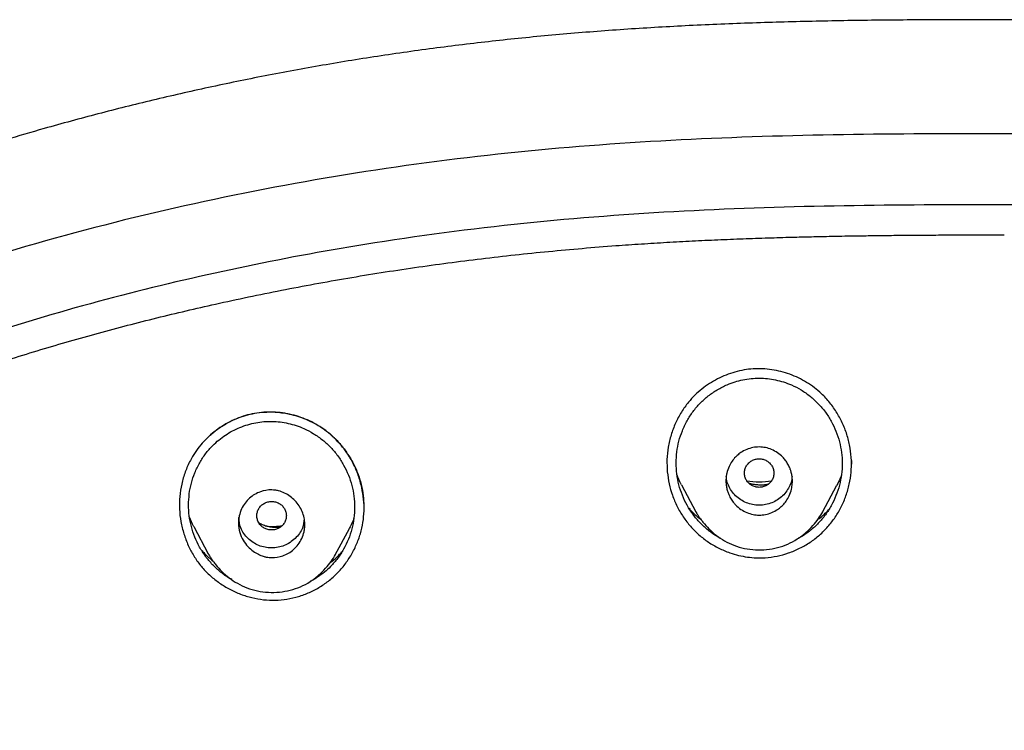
# Model space of a CAD drawing. Header units: millimetres. Extents: x 8 to 1937, y 12 to 2736.
# Tile 73 of 136: x 700 to 726, y 1897 to 1916. Entities that reach past the tile are written whole.
import ezdxf

# ---------------------------------------------------------------- set-up
doc = ezdxf.new("R2010")
doc.units = ezdxf.units.MM

msp = doc.modelspace()

# ---------------------------------------------------------------- linework, layer by layer
at = {"color": 7, "linetype": 'Continuous', "lineweight": 30}
for p, q in [((722.261, 1904.353), (722.258, 1904.256)), ((717.652, 1903.697), (718.041, 1902.968)), ((721.477, 1902.959), (721.862, 1903.683)), ((704.447, 1902.565), (704.84, 1901.828)), ((708.278, 1901.797), (708.66, 1902.514))]:
    msp.add_line(p, q, dxfattribs=at)
for centre, start, end in [((719.758, 1905.749), 260.1167, 279.901), ((706.554, 1904.543), 266.2497, 278.4914)]:
    msp.add_arc(centre, 1.975, start, end, dxfattribs=at)
for points, knots in [([(770, 1904.035), (769.953, 1904.082), (769.867, 1904.168), (769.75, 1904.282), (769.653, 1904.376), (769.567, 1904.459), (769.482, 1904.539), (769.354, 1904.66), (769.178, 1904.822), (768.934, 1905.041), (768.659, 1905.283), (768.348, 1905.547), (767.971, 1905.857), (767.52, 1906.214), (766.984, 1906.618), (766.401, 1907.038), (765.793, 1907.454), (765.164, 1907.864), (764.516, 1908.266), (763.826, 1908.673), (763.098, 1909.082), (762.353, 1909.479), (761.614, 1909.854), (760.903, 1910.197), (760.221, 1910.513), (759.568, 1910.803), (758.947, 1911.068), (758.362, 1911.309), (757.814, 1911.527), (757.307, 1911.722), (756.841, 1911.897), (756.416, 1912.052), (756.029, 1912.19), (755.599, 1912.34), (755.099, 1912.51), (754.498, 1912.707), (753.848, 1912.913), (753.149, 1913.125), (752.406, 1913.342), (751.619, 1913.561), (750.789, 1913.782), (749.91, 1914.004), (748.975, 1914.227), (747.985, 1914.449), (746.937, 1914.67), (745.837, 1914.884), (744.696, 1915.088), (743.529, 1915.278), (742.351, 1915.451), (740.948, 1915.634), (739.318, 1915.815), (737.459, 1915.978), (735.596, 1916.101), (733.728, 1916.189), (731.858, 1916.246), (729.984, 1916.278), (728.109, 1916.292), (726.287, 1916.293), (724.517, 1916.291), (722.8, 1916.278), (721.082, 1916.249), (719.365, 1916.199), (717.667, 1916.126), (715.995, 1916.025), (714.354, 1915.896), (712.733, 1915.736), (711.124, 1915.545), (709.526, 1915.321), (707.942, 1915.064), (706.382, 1914.777), (704.848, 1914.461), (703.339, 1914.118), (701.856, 1913.747), (700.527, 1913.385), (699.356, 1913.041), (698.348, 1912.726), (697.383, 1912.407), (696.46, 1912.084), (695.581, 1911.76), (694.83, 1911.469), (694.199, 1911.214), (693.679, 1910.997), (693.177, 1910.781), (692.695, 1910.568), (692.227, 1910.354), (691.76, 1910.135), (691.26, 1909.893), (690.715, 1909.62), (690.125, 1909.313), (689.508, 1908.978), (688.865, 1908.614), (688.199, 1908.218), (687.51, 1907.788), (686.802, 1907.322), (686.164, 1906.876), (685.611, 1906.471), (685.161, 1906.126), (684.747, 1905.796), (684.369, 1905.484), (684.061, 1905.219), (683.814, 1905.002), (683.622, 1904.828), (683.436, 1904.658), (683.243, 1904.476), (683.027, 1904.269), (682.874, 1904.117), (682.793, 1904.036)], [0, 0, 0, 0, 0.002176, 0.003954, 0.005337, 0.00658, 0.007851, 0.009151, 0.012326, 0.015658, 0.019829, 0.024252, 0.028962, 0.03572, 0.042994, 0.050783, 0.059085, 0.066931, 0.075186, 0.083851, 0.092924, 0.10227, 0.111246, 0.119772, 0.127847, 0.135605, 0.142896, 0.14972, 0.156077, 0.161967, 0.167296, 0.172176, 0.176605, 0.180584, 0.18688, 0.1937, 0.201044, 0.208912, 0.217303, 0.226054, 0.235312, 0.245074, 0.255341, 0.266339, 0.277864, 0.289915, 0.30249, 0.315284, 0.328087, 0.3409, 0.360938, 0.380995, 0.401072, 0.421169, 0.441288, 0.461424, 0.481585, 0.501766, 0.520198, 0.538651, 0.557127, 0.575629, 0.594045, 0.611937, 0.629638, 0.647146, 0.664459, 0.681924, 0.699188, 0.716252, 0.733115, 0.74977, 0.766225, 0.782479, 0.794285, 0.805669, 0.816626, 0.827157, 0.837262, 0.84694, 0.853218, 0.859303, 0.865194, 0.870891, 0.876396, 0.881851, 0.88761, 0.894402, 0.901591, 0.909179, 0.917164, 0.925547, 0.934329, 0.943511, 0.953081, 0.959651, 0.965808, 0.97155, 0.976874, 0.981785, 0.984778, 0.987593, 0.990231, 0.992987, 0.996243, 1, 1, 1, 1]), ([(775.421, 1810.937), (775.882, 1812.165), (776.801, 1814.61), (777.784, 1818.38), (778.559, 1822.161), (779.143, 1825.953), (779.629, 1830.139), (779.984, 1834.718), (780.194, 1839.683), (780.289, 1845.231), (780.279, 1851.36), (780.267, 1858.09), (780.164, 1864.839), (779.844, 1871.617), (779.3, 1877.273), (778.63, 1881.796), (777.965, 1885.193), (777.086, 1888.577), (775.93, 1891.922), (774.513, 1894.999), (772.835, 1897.762), (770.942, 1900.177), (768.732, 1902.323), (766.293, 1904.177), (763.711, 1905.775), (760.59, 1907.378), (756.904, 1908.899), (752.654, 1910.268), (748.338, 1911.351), (743.972, 1912.178), (739.571, 1912.746), (735.16, 1913.071), (730.767, 1913.198), (726.396, 1913.208), (722.026, 1913.196), (717.633, 1913.068), (713.222, 1912.746), (708.821, 1912.179), (704.455, 1911.351), (700.139, 1910.27), (695.89, 1908.899), (692.203, 1907.378), (689.082, 1905.776), (686.5, 1904.179), (684.061, 1902.323), (681.851, 1900.179), (679.957, 1897.763), (678.28, 1894.999), (676.862, 1891.922), (675.707, 1888.578), (674.828, 1885.194), (674.162, 1881.796), (673.492, 1877.273), (672.948, 1871.617), (672.629, 1864.839), (672.526, 1858.09), (672.514, 1851.36), (672.504, 1844.78), (672.627, 1838.327), (672.974, 1832.002), (673.552, 1826.543), (674.271, 1821.958), (675.041, 1818.245), (676.015, 1814.544), (676.918, 1812.143), (677.372, 1810.937)], [0, 0, 0, 0, 0.01422, 0.028301, 0.042283, 0.056188, 0.070046, 0.088148, 0.106186, 0.124159, 0.148558, 0.172923, 0.197399, 0.221993, 0.24671, 0.259145, 0.27167, 0.284302, 0.297067, 0.309991, 0.320883, 0.3319, 0.342924, 0.353811, 0.364567, 0.375221, 0.391058, 0.40678, 0.422432, 0.438055, 0.453668, 0.469227, 0.484683, 0.500001, 0.515318, 0.530774, 0.546334, 0.561944, 0.577571, 0.59322, 0.608942, 0.624779, 0.635434, 0.646191, 0.657076, 0.668103, 0.679114, 0.690014, 0.702933, 0.7157, 0.728331, 0.740856, 0.753291, 0.778008, 0.802602, 0.827078, 0.851444, 0.875842, 0.898728, 0.921719, 0.944802, 0.958463, 0.9722, 0.986034, 1, 1, 1, 1]), ([(774.029, 1811.059), (774.405, 1812.046), (775.156, 1814.02), (776.018, 1817.06), (776.732, 1820.13), (777.303, 1823.225), (777.763, 1826.333), (778.197, 1830.046), (778.546, 1834.365), (778.768, 1839.286), (778.869, 1844.431), (778.874, 1849.796), (778.859, 1855.385), (778.801, 1860.977), (778.629, 1866.574), (778.274, 1872.171), (777.771, 1876.823), (777.206, 1880.529), (776.678, 1883.295), (776.02, 1886.039), (775.205, 1888.748), (774.198, 1891.399), (773.069, 1893.752), (771.852, 1895.795), (770.603, 1897.542), (769.188, 1899.168), (767.444, 1900.816), (765.342, 1902.424), (762.891, 1903.956), (760.154, 1905.378), (757.141, 1906.675), (753.864, 1907.831), (750.525, 1908.797), (747.139, 1909.593), (743.434, 1910.284), (739.408, 1910.813), (735.073, 1911.14), (730.734, 1911.272), (726.397, 1911.286), (722.06, 1911.271), (717.719, 1911.138), (713.384, 1910.813), (709.358, 1910.284), (705.653, 1909.594), (702.268, 1908.798), (698.929, 1907.83), (695.653, 1906.674), (692.639, 1905.379), (689.902, 1903.956), (687.451, 1902.424), (685.35, 1900.815), (683.605, 1899.169), (682.192, 1897.542), (680.942, 1895.795), (679.726, 1893.751), (678.596, 1891.399), (677.589, 1888.748), (676.774, 1886.04), (676.116, 1883.295), (675.588, 1880.529), (675.023, 1876.824), (674.52, 1872.171), (674.165, 1866.575), (673.992, 1860.978), (673.935, 1855.385), (673.92, 1849.796), (673.925, 1844.506), (674.019, 1839.51), (674.223, 1834.813), (674.582, 1830.12), (675.062, 1826.021), (675.612, 1822.517), (676.175, 1819.603), (676.868, 1816.712), (677.697, 1813.849), (678.408, 1811.989), (678.764, 1811.059)], [0, 0, 0, 0, 0.011709, 0.0234, 0.035079, 0.046745, 0.058401, 0.070053, 0.08835, 0.106637, 0.124908, 0.145647, 0.166375, 0.187119, 0.207887, 0.228673, 0.249479, 0.259892, 0.270315, 0.28075, 0.291198, 0.301658, 0.31213, 0.319994, 0.327864, 0.335737, 0.343609, 0.354092, 0.364563, 0.37502, 0.38755, 0.400066, 0.41258, 0.425091, 0.437599, 0.45323, 0.468841, 0.484431, 0.499999, 0.515569, 0.531166, 0.546782, 0.562408, 0.574915, 0.587424, 0.599934, 0.612454, 0.624987, 0.635443, 0.645912, 0.656393, 0.664263, 0.672136, 0.680006, 0.687871, 0.698343, 0.708803, 0.71925, 0.729685, 0.740108, 0.750521, 0.771326, 0.792113, 0.81288, 0.833624, 0.854353, 0.875091, 0.892532, 0.909986, 0.927451, 0.944927, 0.955919, 0.966921, 0.977933, 0.988958, 1, 1, 1, 1]), ([(676.848, 1883.886), (676.956, 1884.335), (677.168, 1885.216), (677.534, 1886.516), (677.93, 1887.789), (678.37, 1889.048), (678.822, 1890.201), (679.277, 1891.251), (679.727, 1892.2), (680.212, 1893.136), (680.735, 1894.059), (681.3, 1894.966), (681.907, 1895.852), (682.551, 1896.711), (683.235, 1897.54), (683.953, 1898.334), (684.705, 1899.091), (685.488, 1899.81), (686.306, 1900.494), (687.155, 1901.149), (688.034, 1901.775), (688.941, 1902.373), (689.869, 1902.94), (690.815, 1903.478), (691.876, 1904.042), (693.057, 1904.622), (694.36, 1905.211), (695.743, 1905.786), (697.205, 1906.341), (698.746, 1906.874), (700.301, 1907.363), (701.867, 1907.812), (703.444, 1908.223), (705.095, 1908.611), (706.819, 1908.972), (708.617, 1909.302), (710.423, 1909.587), (712.237, 1909.827), (714.055, 1910.024), (715.5, 1910.147), (716.567, 1910.222), (717.256, 1910.264), (717.946, 1910.302), (718.635, 1910.334), (719.32, 1910.361), (719.989, 1910.384), (720.517, 1910.4), (720.909, 1910.41), (721.174, 1910.416), (721.447, 1910.422), (721.749, 1910.429), (722.098, 1910.435), (722.501, 1910.441), (722.942, 1910.447), (723.418, 1910.453), (723.927, 1910.457), (724.481, 1910.461), (725.08, 1910.464), (725.723, 1910.465), (726.167, 1910.465), (726.396, 1910.466)], [0, 0, 0, 0, 0.022956, 0.04505, 0.067124, 0.089186, 0.11124, 0.128569, 0.145916, 0.163303, 0.180727, 0.198414, 0.216065, 0.233705, 0.251335, 0.268972, 0.286313, 0.303697, 0.321112, 0.33848, 0.356141, 0.373799, 0.39146, 0.409126, 0.426793, 0.449923, 0.473067, 0.496231, 0.52256, 0.548893, 0.575208, 0.601474, 0.62775, 0.654033, 0.683473, 0.712913, 0.742353, 0.771793, 0.801234, 0.830677, 0.841782, 0.852888, 0.863995, 0.875103, 0.886211, 0.897082, 0.907391, 0.911747, 0.915995, 0.920169, 0.924941, 0.930565, 0.937042, 0.944373, 0.951844, 0.960034, 0.968944, 0.978575, 0.988926, 1, 1, 1, 1]), ([(722.256, 1904.355), (722.248, 1904.468), (722.232, 1904.693), (722.151, 1905.023), (722.032, 1905.342), (721.873, 1905.643), (721.679, 1905.921), (721.469, 1906.149), (721.255, 1906.33), (721.046, 1906.473), (720.824, 1906.594), (720.59, 1906.692), (720.349, 1906.767), (720.101, 1906.818), (719.85, 1906.842), (719.598, 1906.84), (719.347, 1906.81), (719.101, 1906.754), (718.861, 1906.672), (718.63, 1906.567), (718.41, 1906.44), (718.204, 1906.292), (718.014, 1906.124), (717.824, 1905.917), (717.645, 1905.665), (717.486, 1905.366), (717.367, 1905.049), (717.29, 1904.718), (717.251, 1904.381), (717.264, 1904.155), (717.27, 1904.043)], [0, 0, 0, 0, 0.041679, 0.083546, 0.125511, 0.167441, 0.209209, 0.250735, 0.281825, 0.31298, 0.344187, 0.375415, 0.406625, 0.437782, 0.468867, 0.499887, 0.530932, 0.562083, 0.593333, 0.624651, 0.655985, 0.687284, 0.718502, 0.749615, 0.791107, 0.832794, 0.874626, 0.916502, 0.958317, 1, 1, 1, 1]), ([(717.509, 1904.287), (717.513, 1904.387), (717.52, 1904.585), (717.579, 1904.878), (717.673, 1905.162), (717.801, 1905.433), (717.962, 1905.684), (718.155, 1905.91), (718.375, 1906.108), (718.621, 1906.277), (718.867, 1906.4), (719.101, 1906.487), (719.318, 1906.544), (719.538, 1906.577), (719.761, 1906.588), (719.984, 1906.576), (720.204, 1906.541), (720.421, 1906.484), (720.654, 1906.396), (720.898, 1906.271), (721.143, 1906.1), (721.362, 1905.898), (721.555, 1905.67), (721.716, 1905.419), (721.843, 1905.148), (721.937, 1904.863), (721.994, 1904.57), (722.013, 1904.274), (721.994, 1903.977), (721.938, 1903.684), (721.844, 1903.4), (721.716, 1903.129), (721.555, 1902.878), (721.364, 1902.651), (721.143, 1902.453), (720.958, 1902.319), (720.843, 1902.262), (720.817, 1902.25)], [0, 0, 0, 0, 0.031061, 0.061861, 0.092901, 0.12438, 0.155174, 0.185798, 0.216745, 0.247536, 0.278717, 0.302263, 0.325437, 0.348492, 0.371687, 0.394941, 0.418016, 0.441175, 0.464677, 0.495633, 0.526428, 0.557627, 0.588444, 0.619246, 0.650538, 0.681743, 0.712547, 0.74344, 0.774299, 0.805091, 0.836321, 0.867647, 0.89842, 0.929179, 0.960046, 0.990823, 1, 1, 1, 1]), ([(708.996, 1903.625), (708.968, 1903.736), (708.911, 1903.958), (708.772, 1904.272), (708.612, 1904.543), (708.439, 1904.77), (708.265, 1904.958), (708.073, 1905.127), (707.864, 1905.276), (707.642, 1905.402), (707.408, 1905.504), (707.165, 1905.583), (706.915, 1905.637), (706.662, 1905.665), (706.407, 1905.668), (706.153, 1905.644), (705.903, 1905.592), (705.66, 1905.513), (705.427, 1905.409), (705.206, 1905.283), (704.998, 1905.135), (704.807, 1904.966), (704.633, 1904.78), (704.48, 1904.576), (704.335, 1904.332), (704.209, 1904.046), (704.114, 1903.718), (704.061, 1903.38), (704.054, 1903.038), (704.087, 1902.697), (704.148, 1902.477), (704.178, 1902.367)], [0, 0, 0, 0, 0.041939, 0.083838, 0.125677, 0.157005, 0.188272, 0.219483, 0.250673, 0.281865, 0.313051, 0.344231, 0.375396, 0.406537, 0.43766, 0.468787, 0.499977, 0.531203, 0.562402, 0.593595, 0.624784, 0.655968, 0.687146, 0.718334, 0.749568, 0.791253, 0.83296, 0.874699, 0.916451, 0.958207, 1, 1, 1, 1]), ([(704.892, 1905.038), (704.964, 1905.1), (705.117, 1905.228), (705.38, 1905.389), (705.648, 1905.513), (705.91, 1905.597), (706.163, 1905.649), (706.434, 1905.673), (706.693, 1905.666), (706.933, 1905.635), (707.15, 1905.588), (707.373, 1905.519), (707.598, 1905.425), (707.824, 1905.304), (708.044, 1905.154), (708.255, 1904.972), (708.453, 1904.759), (708.632, 1904.516), (708.788, 1904.244), (708.918, 1903.945), (708.972, 1903.732), (709, 1903.623)], [0, 0, 0, 0, 0.054877, 0.114775, 0.176316, 0.223608, 0.271767, 0.322912, 0.378802, 0.418739, 0.460815, 0.505023, 0.551355, 0.599807, 0.650372, 0.70308, 0.758006, 0.81518, 0.87459, 0.936202, 1, 1, 1, 1]), ([(704.305, 1903.153), (704.309, 1903.251), (704.317, 1903.45), (704.376, 1903.741), (704.47, 1904.025), (704.6, 1904.294), (704.762, 1904.542), (704.94, 1904.746), (705.122, 1904.912), (705.3, 1905.044), (705.492, 1905.158), (705.695, 1905.252), (705.906, 1905.327), (706.123, 1905.379), (706.343, 1905.41), (706.565, 1905.417), (706.787, 1905.402), (707.005, 1905.364), (707.221, 1905.304), (707.453, 1905.213), (707.697, 1905.085), (707.941, 1904.914), (708.16, 1904.712), (708.351, 1904.484), (708.511, 1904.233), (708.639, 1903.962), (708.733, 1903.678), (708.79, 1903.386), (708.808, 1903.09), (708.79, 1902.794), (708.733, 1902.502), (708.638, 1902.219), (708.509, 1901.95), (708.347, 1901.7), (708.17, 1901.495), (707.989, 1901.328), (707.81, 1901.198), (707.68, 1901.115), (707.607, 1901.081), (707.601, 1901.079)], [0, 0, 0, 0, 0.030866, 0.061987, 0.092814, 0.124335, 0.155102, 0.18564, 0.208834, 0.231895, 0.25505, 0.278529, 0.301992, 0.325129, 0.34819, 0.371436, 0.394461, 0.417449, 0.440666, 0.464374, 0.495279, 0.526405, 0.557224, 0.588078, 0.618873, 0.6501, 0.681334, 0.712129, 0.742959, 0.773788, 0.804567, 0.835803, 0.867087, 0.897845, 0.928637, 0.951797, 0.974837, 0.998005, 1, 1, 1, 1]), ([(718.858, 1903.801), (718.859, 1903.838), (718.862, 1903.908), (718.886, 1904.04), (718.935, 1904.186), (719.018, 1904.333), (719.097, 1904.43), (719.162, 1904.492), (719.21, 1904.532), (719.292, 1904.591), (719.416, 1904.657), (719.586, 1904.709), (719.758, 1904.726), (719.931, 1904.708), (720.099, 1904.655), (720.26, 1904.568), (720.384, 1904.465), (720.474, 1904.358), (720.539, 1904.258), (720.577, 1904.177), (720.598, 1904.123), (720.607, 1904.097), (720.618, 1904.065), (720.634, 1904.007), (720.652, 1903.918), (720.66, 1903.815), (720.656, 1903.722), (720.648, 1903.65), (720.626, 1903.541), (720.579, 1903.405), (720.496, 1903.261), (720.418, 1903.166), (720.355, 1903.104), (720.307, 1903.065), (720.225, 1903.005), (720.101, 1902.939), (719.931, 1902.887), (719.759, 1902.87), (719.588, 1902.888), (719.42, 1902.94), (719.258, 1903.027), (719.15, 1903.117), (719.084, 1903.189), (719.05, 1903.231), (719.016, 1903.279), (718.982, 1903.334), (718.947, 1903.401), (718.913, 1903.482), (718.883, 1903.579), (718.862, 1903.687), (718.86, 1903.762), (718.858, 1903.801)], [0, 0, 0, 0, 0.019091, 0.037089, 0.070322, 0.099477, 0.124884, 0.135817, 0.146644, 0.157418, 0.189128, 0.219964, 0.249822, 0.279591, 0.310207, 0.341991, 0.374727, 0.39439, 0.415135, 0.437225, 0.440853, 0.44567, 0.451672, 0.458861, 0.47687, 0.499747, 0.512877, 0.525517, 0.537739, 0.571238, 0.600319, 0.624748, 0.635681, 0.646586, 0.657399, 0.68896, 0.719803, 0.749711, 0.779114, 0.809718, 0.841467, 0.874626, 0.883191, 0.892615, 0.902933, 0.9142, 0.926331, 0.942621, 0.960306, 0.979471, 1, 1, 1, 1]), ([(717.27, 1904.043), (717.284, 1903.936), (717.312, 1903.722), (717.404, 1903.41), (717.532, 1903.109), (717.696, 1902.826), (717.894, 1902.568), (718.123, 1902.338), (718.379, 1902.14), (718.66, 1901.976), (718.937, 1901.86), (719.199, 1901.782), (719.439, 1901.736), (719.68, 1901.714), (719.949, 1901.719), (720.243, 1901.757), (720.556, 1901.843), (720.857, 1901.97), (721.14, 1902.133), (721.398, 1902.331), (721.626, 1902.56), (721.824, 1902.816), (721.987, 1903.097), (722.114, 1903.398), (722.203, 1903.712), (722.256, 1904.032), (722.256, 1904.248), (722.256, 1904.355)], [0, 0, 0, 0, 0.041543, 0.083035, 0.125143, 0.167258, 0.2087, 0.250159, 0.291779, 0.333229, 0.375192, 0.407057, 0.43833, 0.469304, 0.500282, 0.541681, 0.583106, 0.625262, 0.667201, 0.708614, 0.750216, 0.791553, 0.832964, 0.875145, 0.917138, 0.958539, 1, 1, 1, 1]), ([(720.158, 1904.013), (720.155, 1904.047), (720.15, 1904.114), (720.108, 1904.208), (720.045, 1904.29), (719.96, 1904.351), (719.863, 1904.39), (719.758, 1904.404), (719.654, 1904.391), (719.556, 1904.352), (719.472, 1904.29), (719.408, 1904.209), (719.368, 1904.115), (719.353, 1904.014), (719.368, 1903.913), (719.408, 1903.819), (719.472, 1903.737), (719.556, 1903.675), (719.653, 1903.636), (719.758, 1903.622), (719.862, 1903.636), (719.96, 1903.675), (720.044, 1903.737), (720.108, 1903.818), (720.15, 1903.912), (720.155, 1903.979), (720.158, 1904.013)], [0, 0, 0, 0, 0.041659, 0.083341, 0.125, 0.166659, 0.208341, 0.25, 0.291659, 0.333341, 0.375, 0.416659, 0.458341, 0.5, 0.541659, 0.583341, 0.625, 0.666659, 0.708341, 0.75, 0.791659, 0.833341, 0.875, 0.916659, 0.958341, 1, 1, 1, 1]), ([(718.708, 1902.253), (718.679, 1902.267), (718.562, 1902.325), (718.375, 1902.462), (718.155, 1902.66), (717.963, 1902.888), (717.802, 1903.139), (717.673, 1903.411), (717.579, 1903.696), (717.52, 1903.99), (717.513, 1904.188), (717.509, 1904.287)], [0, 0, 0, 0, 0.03882, 0.158282, 0.278035, 0.397666, 0.517139, 0.638485, 0.760259, 0.880091, 1, 1, 1, 1]), ([(717.653, 1903.698), (717.648, 1903.706), (717.599, 1903.788), (717.565, 1903.878), (717.534, 1903.959)], [0, 0, 0, 0, 0.101331, 1, 1, 1, 1]), ([(720.649, 1903.922), (720.647, 1903.895), (720.641, 1903.812), (720.593, 1903.678), (720.511, 1903.526), (720.398, 1903.394), (720.261, 1903.285), (720.104, 1903.205), (719.934, 1903.155), (719.757, 1903.139), (719.58, 1903.155), (719.411, 1903.206), (719.254, 1903.286), (719.117, 1903.396), (719.004, 1903.528), (718.922, 1903.68), (718.875, 1903.814), (718.869, 1903.898), (718.867, 1903.925)], [0, 0, 0, 0, 0.030977, 0.098157, 0.165093, 0.232019, 0.298927, 0.365867, 0.432861, 0.499677, 0.566806, 0.633525, 0.70068, 0.767431, 0.834512, 0.90137, 0.96835, 1, 1, 1, 1]), ([(721.983, 1903.953), (721.974, 1903.926), (721.942, 1903.832), (721.894, 1903.746), (721.859, 1903.684)], [0, 0, 0, 0, 0.29102, 1, 1, 1, 1]), ([(704.178, 1902.367), (704.215, 1902.263), (704.288, 1902.057), (704.441, 1901.771), (704.622, 1901.511), (704.836, 1901.279), (705.08, 1901.075), (705.349, 1900.9), (705.638, 1900.757), (705.942, 1900.653), (706.255, 1900.588), (706.574, 1900.563), (706.893, 1900.582), (707.207, 1900.644), (707.511, 1900.745), (707.799, 1900.885), (708.066, 1901.06), (708.309, 1901.268), (708.522, 1901.506), (708.703, 1901.775), (708.852, 1902.064), (708.964, 1902.366), (709.034, 1902.675), (709.063, 1902.988), (709.054, 1903.308), (709.016, 1903.518), (708.996, 1903.625)], [0, 0, 0, 0, 0.0433711, 0.0851987, 0.1261174, 0.1667937, 0.2078961, 0.2500627, 0.2919915, 0.3334789, 0.3751296, 0.4166693, 0.4580634, 0.5000158, 0.5415635, 0.582979, 0.6249526, 0.6665378, 0.7078537, 0.7496565, 0.7929743, 0.8347607, 0.8756849, 0.916432, 0.9576669, 1, 1, 1, 1]), ([(705.654, 1902.653), (705.655, 1902.688), (705.658, 1902.755), (705.681, 1902.887), (705.733, 1903.041), (705.829, 1903.204), (705.989, 1903.379), (706.235, 1903.522), (706.485, 1903.565), (706.65, 1903.552), (706.769, 1903.529), (706.963, 1903.458), (707.155, 1903.315), (707.301, 1903.131), (707.386, 1902.975), (707.441, 1902.806), (707.458, 1902.653), (707.451, 1902.526), (707.428, 1902.394), (707.376, 1902.239), (707.279, 1902.076), (707.156, 1901.942), (707.014, 1901.84), (706.816, 1901.748), (706.632, 1901.717), (706.482, 1901.726), (706.408, 1901.738), (706.31, 1901.763), (706.188, 1901.812), (706.045, 1901.9), (705.904, 1902.026), (705.777, 1902.194), (705.677, 1902.407), (705.662, 1902.568), (705.654, 1902.653)], [0, 0, 0, 0, 0.018151, 0.035853, 0.070435, 0.103563, 0.135483, 0.195279, 0.250377, 0.266586, 0.282689, 0.314095, 0.374918, 0.406073, 0.437331, 0.46836, 0.499611, 0.517762, 0.535608, 0.570271, 0.603609, 0.635412, 0.666137, 0.695486, 0.750359, 0.761918, 0.775052, 0.789829, 0.815358, 0.844604, 0.877777, 0.914674, 0.955259, 1, 1, 1, 1]), ([(709, 1903.623), (709.016, 1903.528), (709.049, 1903.338), (709.052, 1903.146), (709.053, 1903.05)], [0, 0, 0, 0, 0.501467, 1, 1, 1, 1]), ([(719.998, 1903.709), (719.975, 1903.704), (719.92, 1903.693), (719.826, 1903.686), (719.715, 1903.689), (719.594, 1903.705), (719.514, 1903.731), (719.472, 1903.744)], [0, 0, 0, 0, 0.132343, 0.31846, 0.526419, 0.757223, 1, 1, 1, 1]), ([(705.476, 1901.13), (705.456, 1901.14), (705.347, 1901.196), (705.17, 1901.329), (704.95, 1901.528), (704.759, 1901.756), (704.598, 1902.007), (704.47, 1902.278), (704.375, 1902.563), (704.316, 1902.856), (704.309, 1903.054), (704.305, 1903.153)], [0, 0, 0, 0, 0.028275, 0.149075, 0.270288, 0.391229, 0.512002, 0.634601, 0.757844, 0.878939, 1, 1, 1, 1]), ([(706.954, 1902.858), (706.952, 1902.892), (706.946, 1902.96), (706.904, 1903.054), (706.841, 1903.135), (706.757, 1903.197), (706.659, 1903.236), (706.555, 1903.25), (706.45, 1903.236), (706.353, 1903.197), (706.268, 1903.135), (706.204, 1903.054), (706.164, 1902.96), (706.15, 1902.859), (706.164, 1902.758), (706.204, 1902.664), (706.268, 1902.583), (706.352, 1902.521), (706.449, 1902.482), (706.554, 1902.468), (706.659, 1902.482), (706.756, 1902.52), (706.84, 1902.582), (706.904, 1902.663), (706.946, 1902.757), (706.952, 1902.825), (706.954, 1902.858)], [0, 0, 0, 0, 0.041659, 0.083341, 0.125, 0.166659, 0.208341, 0.25, 0.291659, 0.333341, 0.375, 0.416659, 0.458341, 0.5, 0.541659, 0.583341, 0.625, 0.666659, 0.708341, 0.75, 0.791659, 0.833341, 0.875, 0.916659, 0.958341, 1, 1, 1, 1]), ([(717.86, 1903.06), (717.882, 1903.033), (717.977, 1902.92), (718.093, 1902.827), (718.182, 1902.756)], [0, 0, 0, 0, 0.232373, 1, 1, 1, 1]), ([(721.344, 1902.756), (721.358, 1902.766), (721.465, 1902.841), (721.566, 1902.933), (721.642, 1903.025), (721.644, 1903.028)], [0, 0, 0, 0, 0.1215013, 0.971259, 1, 1, 1, 1]), ([(704.448, 1902.565), (704.446, 1902.568), (704.397, 1902.648), (704.364, 1902.735), (704.331, 1902.819)], [0, 0, 0, 0, 0.038342, 1, 1, 1, 1]), ([(707.438, 1902.776), (707.428, 1902.69), (707.404, 1902.49), (707.202, 1902.229), (706.909, 1902.029), (706.553, 1901.969), (706.197, 1902.03), (705.904, 1902.231), (705.698, 1902.502), (705.675, 1902.715), (705.664, 1902.813)], [0, 0, 0, 0, 0.099211, 0.230738, 0.362158, 0.493267, 0.624817, 0.755873, 0.887372, 1, 1, 1, 1]), ([(708.783, 1902.791), (708.773, 1902.762), (708.741, 1902.666), (708.691, 1902.577), (708.656, 1902.516)], [0, 0, 0, 0, 0.303572, 1, 1, 1, 1]), ([(718.039, 1902.973), (718.05, 1902.955), (718.072, 1902.916), (718.117, 1902.847), (718.171, 1902.769), (718.262, 1902.649), (718.398, 1902.494), (718.593, 1902.323), (718.819, 1902.171), (719.077, 1902.049), (719.36, 1901.967), (719.659, 1901.928), (719.96, 1901.935), (720.254, 1901.987), (720.535, 1902.083), (720.793, 1902.223), (721.021, 1902.394), (721.211, 1902.583), (721.365, 1902.772), (721.442, 1902.903), (721.479, 1902.966)], [0, 0, 0, 0, 0.017125, 0.036726, 0.059317, 0.085296, 0.143607, 0.204953, 0.2692, 0.336367, 0.406643, 0.477949, 0.549055, 0.619594, 0.689292, 0.758709, 0.827424, 0.890852, 0.948344, 1, 1, 1, 1]), ([(706.784, 1902.546), (706.752, 1902.543), (706.683, 1902.537), (706.573, 1902.542), (706.453, 1902.562), (706.332, 1902.597), (706.255, 1902.635), (706.218, 1902.653)], [0, 0, 0, 0, 0.168854, 0.35735, 0.564597, 0.789546, 1, 1, 1, 1]), ([(704.657, 1901.927), (704.683, 1901.896), (704.775, 1901.787), (704.887, 1901.697), (704.968, 1901.632)], [0, 0, 0, 0, 0.275255, 1, 1, 1, 1]), ([(704.838, 1901.833), (704.85, 1901.812), (704.875, 1901.768), (704.922, 1901.696), (704.979, 1901.616), (705.071, 1901.494), (705.208, 1901.341), (705.404, 1901.171), (705.63, 1901.021), (705.888, 1900.899), (706.17, 1900.817), (706.467, 1900.778), (706.767, 1900.784), (707.06, 1900.834), (707.34, 1900.929), (707.598, 1901.067), (707.824, 1901.238), (708.014, 1901.425), (708.168, 1901.613), (708.245, 1901.744), (708.281, 1901.806)], [0, 0, 0, 0, 0.018626, 0.039422, 0.062794, 0.089092, 0.147214, 0.208315, 0.272338, 0.339351, 0.409391, 0.480328, 0.551058, 0.621282, 0.690786, 0.760096, 0.828645, 0.891785, 0.948877, 1, 1, 1, 1]), ([(708.141, 1901.59), (708.156, 1901.601), (708.24, 1901.661), (708.346, 1901.757), (708.43, 1901.85), (708.456, 1901.879)], [0, 0, 0, 0, 0.124263, 0.726787, 1, 1, 1, 1])]:
    msp.add_open_spline(points, degree=3, knots=knots, dxfattribs=at)

doc.saveas('drawing.dxf')
